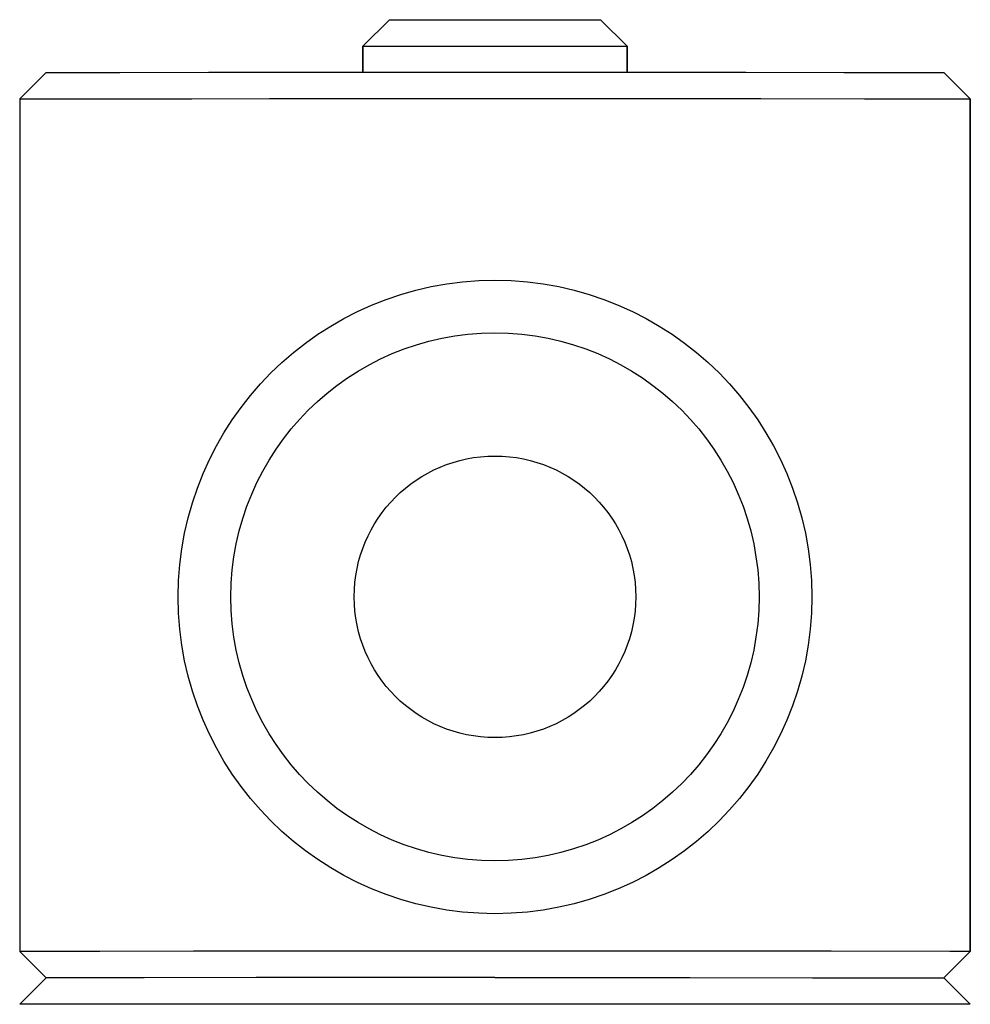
# Model space of a CAD drawing. Extents: x 0 to 594, y 0 to 420.
# Tile 20 of 93: x 140.37 to 143.07, y 274.34 to 277.13. Entities that reach past the tile are written whole.
import ezdxf

# ---------------------------------------------------------------- set-up
doc = ezdxf.new("R2010")
doc.units = 0
doc.header["$LTSCALE"] = 32.67
doc.layers.get('0').update_dxf_attribs({"linetype": 'CONTINUOUS'})
doc.layers.add('3_ALL_AXES', color=7, linetype='CONTINUOUS')

msp = doc.modelspace()

# ---------------------------------------------------------------- linework, layer by layer
at = {"color": 7, "linetype": 'CONTINUOUS'}
for p, q in [((141.4218, 277.1335), (141.3468, 277.0585)), ((141.4218, 277.1335), (141.5343, 277.1337)), ((141.5343, 277.1337), (141.9155, 277.1337)), ((141.9155, 277.1337), (142.0218, 277.1335)), ((142.0218, 277.1335), (142.0968, 277.0585)), ((141.3468, 277.0585), (141.3495, 277.0586)), ((141.3468, 276.9835), (141.3468, 277.0585)), ((141.3495, 277.0586), (141.4787, 277.0587)), ((141.4787, 277.0587), (141.5405, 277.0588)), ((141.646, 277.0588), (141.7211, 277.0588)), ((141.7211, 277.0588), (141.7962, 277.0588)), ((141.7962, 277.0588), (141.868, 277.0588)), ((141.868, 277.0588), (141.9338, 277.0587)), ((142.0968, 276.9835), (142.0968, 277.0585)), ((140.4469, 276.9835), (140.3719, 276.9085)), ((140.4468, 276.9835), (140.4524, 276.9836)), ((140.4524, 276.9836), (140.499, 276.9838)), ((140.499, 276.9838), (140.6566, 276.984)), ((140.6566, 276.984), (140.9085, 276.9842)), ((140.9085, 276.9842), (141.1171, 276.9843)), ((141.1171, 276.9843), (141.3493, 276.9844)), ((141.3493, 276.9844), (142.2132, 276.9843)), ((142.2132, 276.9843), (142.4346, 276.9842)), ((142.4346, 276.9842), (142.7127, 276.9841)), ((142.7127, 276.9841), (142.9038, 276.9839)), ((142.9968, 276.9835), (143.0718, 276.9085)), ((140.3718, 276.9085), (140.3779, 276.9086)), ((140.3779, 276.9086), (140.4271, 276.9088)), ((140.4271, 276.9088), (140.5264, 276.909)), ((140.8608, 276.9092), (141.0817, 276.9093)), ((141.0817, 276.9093), (141.3275, 276.9094)), ((141.7221, 276.9094), (141.9873, 276.9094)), ((141.9873, 276.9094), (142.2421, 276.9094)), ((142.2421, 276.9094), (142.4765, 276.9093)), ((142.4765, 276.9093), (142.7709, 276.9091)), ((142.7709, 276.9091), (142.9733, 276.9089)), ((143.0718, 274.486), (143.0718, 276.9085)), ((140.3783, 274.4861), (140.3718, 274.486)), ((140.4468, 274.411), (140.3718, 274.486)), ((140.43, 274.4863), (140.3783, 274.4861)), ((140.5994, 274.4865), (140.43, 274.4863)), ((140.8654, 274.4867), (140.5994, 274.4865)), ((141.0855, 274.4868), (140.8654, 274.4867)), ((141.33, 274.4869), (141.0855, 274.4868)), ((141.9852, 274.4869), (141.7218, 274.4869)), ((142.2385, 274.4869), (141.9852, 274.4869)), ((142.4719, 274.4868), (142.2385, 274.4869)), ((142.6764, 274.4867), (142.4719, 274.4868)), ((142.9968, 274.411), (143.0718, 274.486)), ((140.3718, 274.336), (140.4468, 274.411)), ((140.4549, 274.4111), (140.4468, 274.411)), ((140.5184, 274.4113), (140.4549, 274.4111)), ((140.725, 274.4116), (140.5184, 274.4113)), ((141.0435, 274.4118), (140.725, 274.4116)), ((141.3007, 274.4118), (141.0435, 274.4118)), ((141.7218, 274.4119), (142.0056, 274.4119)), ((142.0056, 274.4119), (142.275, 274.4118)), ((142.275, 274.4118), (142.6234, 274.4116)), ((142.6234, 274.4116), (142.8706, 274.4114)), ((143.0718, 274.336), (142.9968, 274.411)), ((140.3783, 274.3361), (140.3718, 274.336)), ((140.43, 274.3363), (140.3783, 274.3361)), ((140.5994, 274.3365), (140.43, 274.3363)), ((140.8654, 274.3367), (140.5994, 274.3365)), ((141.0855, 274.3368), (140.8654, 274.3367)), ((141.33, 274.3369), (141.0855, 274.3368)), ((141.9852, 274.3369), (141.7218, 274.3369)), ((142.2385, 274.3369), (141.9852, 274.3369)), ((142.4719, 274.3368), (142.2385, 274.3369)), ((142.6764, 274.3367), (142.4719, 274.3368)), ((143.0137, 274.3363), (142.6764, 274.3367))]:
    msp.add_line(p, q, dxfattribs=at)
for points in [[(141.5405, 277.0588), (141.6095, 277.0588), (141.646, 277.0588)], [(141.9338, 277.0587), (142.0865, 277.0586), (142.0942, 277.0586), (142.0968, 277.0585)], [(142.9038, 276.9839), (142.9739, 276.9837), (142.9913, 276.9836), (142.9968, 276.9835)], [(140.5264, 276.909), (140.7623, 276.9092), (140.8608, 276.9092)], [(141.3275, 276.9094), (141.5888, 276.9094), (141.7221, 276.9094)], [(142.9733, 276.9089), (143.0475, 276.9087), (143.0658, 276.9086), (143.0718, 276.9085)], [(141.7218, 274.4869), (141.5895, 274.4869), (141.33, 274.4869)], [(143.0718, 274.486), (143.0653, 274.4861), (143.0459, 274.4862), (143.0137, 274.4863), (142.6764, 274.4867)], [(141.7218, 274.4119), (141.5791, 274.4119), (141.3007, 274.4118)], [(142.8706, 274.4114), (142.9649, 274.4112), (142.9888, 274.4111), (142.9968, 274.411)], [(141.7218, 274.3369), (141.5895, 274.3369), (141.33, 274.3369)], [(143.0718, 274.336), (143.0653, 274.3361), (143.0137, 274.3363)]]:
    msp.add_lwpolyline(points, dxfattribs=at)
msp.add_circle((141.7218, 275.4935), 0.9, dxfattribs=at)
at = {"color": 9, "linetype": 'CONTINUOUS'}
msp.add_circle((141.7218, 275.4937), 0.75, dxfattribs=at)
at = {"layer": '3_ALL_AXES', "color": 7, "linetype": 'CONTINUOUS'}
for p, q in [((141.3468, 277.0585), (141.3468, 276.9835)), ((142.0968, 277.0585), (142.0968, 276.9835)), ((140.3718, 276.9085), (140.3718, 274.486)), ((143.0718, 276.9085), (143.0718, 274.486))]:
    msp.add_line(p, q, dxfattribs=at)
at = {"layer": '3_ALL_AXES', "color": 9, "linetype": 'CONTINUOUS'}
msp.add_circle((141.7218, 275.4939), 0.4, dxfattribs=at)

doc.saveas('drawing.dxf')
